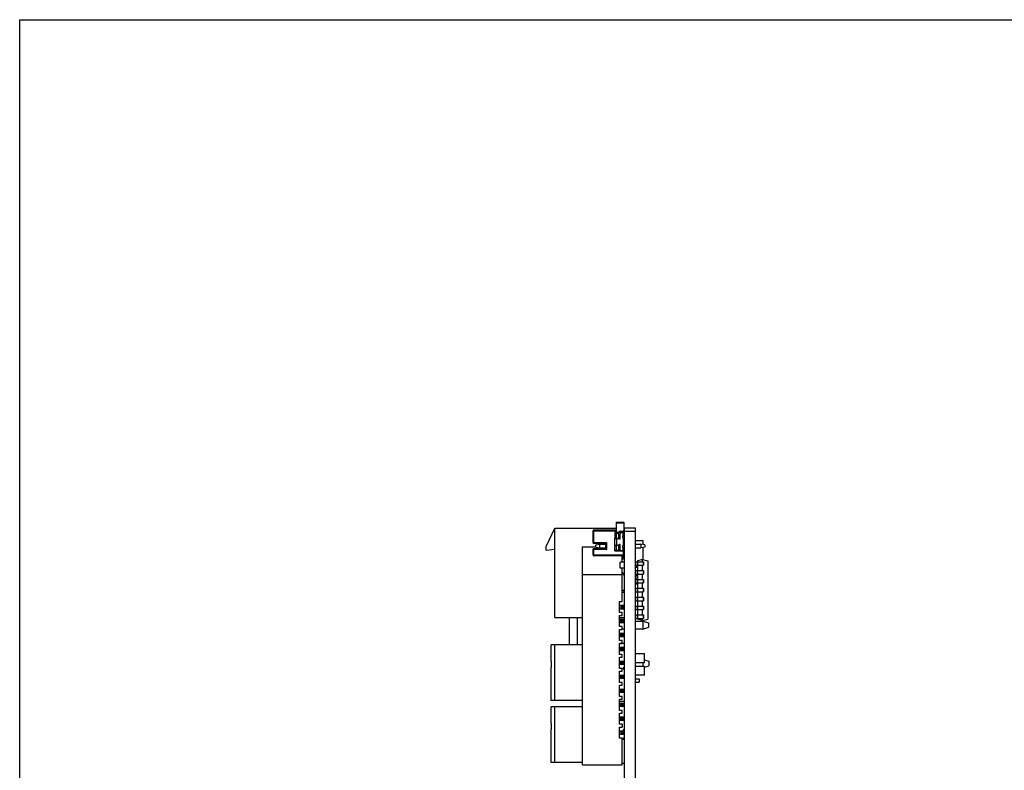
# Model space of a CAD drawing. Header units: millimetres. Extents: x 0 to 420, y 0 to 297.
# Tile 2 of 22: x 0 to 141, y 189 to 297. Entities that reach past the tile are written whole.
import ezdxf

# ---------------------------------------------------------------- set-up
doc = ezdxf.new("R2010")
doc.units = ezdxf.units.MM
doc.header["$LTSCALE"] = 23.1
doc.layers.get('0').update_dxf_attribs({"linetype": 'CONTINUOUS'})
doc.layers.add('00_COMPONENTS', color=7, linetype='CONTINUOUS')

msp = doc.modelspace()

# ---------------------------------------------------------------- linework, layer by layer
at = {"color": 7}
for p, q in [((0, 0), (0, 297)), ((0, 297), (420, 297))]:
    msp.add_line(p, q, dxfattribs=at)
at = {"layer": '00_COMPONENTS', "color": 7}
for p, q in [((85.44, 225.023), (85.44, 223.523)), ((85.44, 225.023), (86.54, 225.023)), ((86.54, 225.023), (86.54, 223.773)), ((75.44, 221.556), (76.64, 224.182)), ((76.64, 211.382), (76.64, 224.182)), ((76.64, 224.182), (85.44, 224.182)), ((82.14, 222.001), (82.14, 223.801)), ((82.24, 223.901), (85.44, 223.901)), ((85.24, 223.523), (85.24, 222.723)), ((86.64, 223.523), (85.24, 223.523)), ((85.24, 223.423), (85.84, 223.423)), ((85.47, 223.423), (85.47, 222.723)), ((85.84, 222.671), (85.84, 223.529)), ((86.023, 223.728), (86.54, 223.773)), ((86.04, 222.703), (86.04, 223.373)), ((86.64, 223.473), (86.14, 223.473)), ((86.39, 222.823), (86.39, 223.073)), ((86.39, 223.073), (86.64, 223.073)), ((86.44, 223.473), (86.44, 223.073)), ((86.54, 224.182), (86.64, 224.182)), ((86.54, 223.801), (86.64, 223.901)), ((86.54, 223.901), (86.64, 223.901)), ((86.64, 56.532), (86.64, 224.182)), ((88.24, 224.182), (86.64, 224.182)), ((88.24, 56.532), (88.24, 224.182)), ((75.44, 220.956), (75.44, 221.556)), ((80.64, 190.262), (80.64, 221.486)), ((80.64, 221.486), (82.54, 221.486)), ((82.14, 222.001), (82.24, 222.101)), ((82.14, 222.001), (83.94, 222.001)), ((82.54, 221.751), (83.108, 221.851)), ((82.54, 221.451), (82.54, 221.751)), ((82.54, 221.451), (83.108, 221.351)), ((83.108, 221.851), (83.94, 221.851)), ((83.94, 222.001), (84.04, 222.101)), ((83.94, 222.001), (83.94, 221.201)), ((85.24, 221.723), (85.24, 222.723)), ((85.24, 222.723), (85.84, 222.723)), ((85.24, 222.703), (85.767, 222.703)), ((85.24, 221.743), (85.767, 221.743)), ((85.24, 220.923), (85.24, 221.723)), ((85.24, 221.723), (85.84, 221.723)), ((85.44, 222.723), (85.44, 222.703)), ((85.44, 221.743), (85.44, 221.723)), ((85.47, 221.723), (85.47, 221.023)), ((85.84, 220.923), (85.84, 221.775)), ((86.04, 221.073), (86.04, 221.743)), ((86.39, 221.373), (86.39, 221.623)), ((86.49, 221.796), (86.49, 222.723)), ((88.24, 222.404), (89.256, 222.404)), ((88.24, 221.851), (88.973, 221.851)), ((89.54, 221.751), (88.973, 221.851)), ((89.54, 221.451), (88.973, 221.351)), ((89.256, 222.404), (89.256, 221.801)), ((89.54, 221.751), (89.54, 221.451)), ((76.64, 221.082), (75.44, 220.956)), ((82.14, 220.301), (82.14, 221.201)), ((82.14, 221.201), (82.24, 221.101)), ((83.94, 221.201), (82.14, 221.201)), ((86.44, 220.201), (82.24, 220.201)), ((83.108, 221.351), (83.94, 221.351)), ((83.94, 221.201), (84.04, 221.101)), ((85.24, 221.023), (85.84, 221.023)), ((85.24, 220.923), (86.64, 220.923)), ((86.14, 220.973), (86.64, 220.973)), ((86.29, 219.302), (86.29, 220.201)), ((86.64, 221.373), (86.39, 221.373)), ((86.44, 221.373), (86.44, 220.973)), ((86.44, 220.923), (86.44, 219.923)), ((88.24, 221.351), (88.973, 221.351)), ((89.256, 221.401), (89.256, 219.661)), ((86.031, 218.413), (86.031, 219.302)), ((86.64, 219.302), (86.031, 219.302)), ((86.44, 219.923), (86.64, 219.923)), ((88.24, 219.356), (89.364, 219.356)), ((88.24, 218.848), (89.364, 218.848)), ((88.24, 218.682), (88.489, 218.682)), ((89.239, 219.666), (88.489, 219.466)), ((88.489, 219.466), (88.489, 219.356)), ((88.489, 218.848), (88.489, 218.086)), ((88.49, 218.848), (88.49, 219.356)), ((89.239, 219.356), (89.239, 219.666)), ((89.239, 219.666), (89.988, 219.466)), ((89.239, 218.086), (89.239, 218.848)), ((89.364, 219.356), (89.364, 218.848)), ((89.988, 219.466), (89.988, 211.118)), ((86.29, 217.462), (80.64, 217.462)), ((86.64, 218.413), (86.031, 218.413)), ((86.29, 213.662), (86.29, 218.413)), ((88.24, 218.569), (88.489, 218.569)), ((88.24, 218.086), (89.364, 218.086)), ((88.24, 217.578), (89.364, 217.578)), ((88.24, 217.47), (88.39, 217.47)), ((88.37, 217.578), (88.37, 217.47)), ((88.39, 217.47), (88.39, 216.816)), ((88.39, 217.47), (88.489, 217.456)), ((88.489, 217.578), (88.489, 216.816)), ((88.49, 217.578), (88.49, 218.086)), ((89.239, 216.816), (89.239, 217.578)), ((89.364, 218.086), (89.364, 217.578)), ((90.04, 217.008), (90.04, 218.157)), ((88.24, 216.816), (89.364, 216.816)), ((88.24, 216.308), (89.364, 216.308)), ((88.24, 216.28), (88.37, 216.28)), ((88.24, 216.182), (88.489, 216.182)), ((88.37, 216.308), (88.37, 216.28)), ((88.489, 216.308), (88.489, 215.546)), ((88.49, 216.308), (88.49, 216.816)), ((89.239, 215.546), (89.239, 216.308)), ((89.364, 216.816), (89.364, 216.308)), ((86.29, 215.286), (86.64, 215.286)), ((86.29, 214.986), (86.49, 214.986)), ((86.49, 214.986), (86.64, 215.286)), ((88.24, 215.546), (89.364, 215.546)), ((88.24, 215.038), (89.364, 215.038)), ((88.489, 215.038), (88.489, 214.276)), ((88.49, 215.038), (88.49, 215.546)), ((89.239, 214.276), (89.239, 215.038)), ((89.364, 215.546), (89.364, 215.038)), ((85.94, 212.062), (85.94, 213.662)), ((85.94, 213.662), (86.29, 213.662)), ((85.94, 213.112), (86.64, 213.112)), ((86.14, 213.112), (86.14, 212.612)), ((86.29, 212.962), (86.14, 213.112)), ((86.64, 213.112), (86.49, 212.962)), ((88.24, 214.276), (89.364, 214.276)), ((88.24, 213.768), (89.364, 213.768)), ((88.24, 213.006), (89.364, 213.006)), ((88.489, 213.768), (88.489, 213.006)), ((88.49, 213.768), (88.49, 214.276)), ((88.49, 212.498), (88.49, 213.006)), ((89.239, 213.006), (89.239, 213.768)), ((89.364, 214.276), (89.364, 213.768)), ((89.364, 213.006), (89.364, 212.498)), ((85.94, 212.612), (86.64, 212.612)), ((86.29, 212.062), (85.94, 212.062)), ((85.94, 210.062), (85.94, 211.662)), ((85.94, 211.662), (86.29, 211.662)), ((86.29, 212.762), (86.14, 212.612)), ((86.29, 212.762), (86.29, 212.962)), ((86.29, 212.962), (86.49, 212.962)), ((86.49, 212.762), (86.29, 212.762)), ((86.29, 211.662), (86.29, 212.062)), ((86.49, 212.962), (86.49, 212.762)), ((86.49, 212.762), (86.64, 212.612)), ((88.24, 212.498), (89.364, 212.498)), ((88.24, 211.736), (89.364, 211.736)), ((88.489, 212.498), (88.489, 211.736)), ((88.49, 211.228), (88.49, 211.736)), ((89.239, 211.736), (89.239, 212.498)), ((89.364, 211.736), (89.364, 211.228)), ((76.64, 211.382), (80.64, 211.382)), ((78.77, 207.473), (78.77, 211.382)), ((79.91, 207.473), (79.91, 211.382)), ((85.94, 211.382), (86.64, 211.382)), ((85.94, 211.112), (86.64, 211.112)), ((86.64, 210.612), (85.94, 210.612)), ((86.14, 210.612), (86.14, 211.112)), ((86.29, 210.962), (86.14, 211.112)), ((86.14, 210.612), (86.29, 210.762)), ((86.29, 210.762), (86.29, 210.962)), ((86.29, 210.962), (86.49, 210.962)), ((86.49, 210.762), (86.29, 210.762)), ((86.49, 210.962), (86.64, 211.112)), ((86.49, 210.962), (86.49, 210.762)), ((86.49, 210.762), (86.64, 210.612)), ((88.24, 211.228), (89.364, 211.228)), ((88.24, 210.852), (89.29, 210.852)), ((88.489, 211.228), (88.489, 211.118)), ((89.239, 210.918), (88.489, 211.118)), ((89.239, 210.918), (89.239, 211.228)), ((89.239, 210.918), (89.988, 211.118)), ((89.29, 210.852), (89.29, 209.712)), ((89.29, 210.852), (90.14, 210.607)), ((90.14, 209.957), (90.14, 210.607)), ((86.29, 210.062), (85.94, 210.062)), ((85.94, 208.062), (85.94, 209.662)), ((85.94, 209.662), (86.29, 209.662)), ((85.94, 209.112), (86.64, 209.112)), ((86.14, 208.612), (86.14, 209.112)), ((86.29, 208.962), (86.14, 209.112)), ((86.14, 208.612), (86.29, 208.762)), ((86.29, 209.662), (86.29, 210.062)), ((86.64, 209.712), (86.29, 209.712)), ((86.29, 208.762), (86.29, 208.962)), ((86.29, 208.962), (86.49, 208.962)), ((86.49, 208.762), (86.29, 208.762)), ((86.49, 208.962), (86.64, 209.112)), ((86.49, 208.962), (86.49, 208.762)), ((86.49, 208.762), (86.64, 208.612)), ((89.29, 209.712), (88.24, 209.712)), ((89.29, 209.712), (90.14, 209.957)), ((76.14, 205.071), (76.14, 207.473)), ((80.64, 207.473), (76.14, 207.473)), ((76.64, 199.473), (76.64, 207.473)), ((86.64, 208.612), (85.94, 208.612)), ((86.29, 208.062), (85.94, 208.062)), ((85.94, 206.062), (85.94, 207.662)), ((85.94, 207.662), (86.29, 207.662)), ((86.64, 207.623), (85.94, 207.623)), ((86.29, 207.662), (86.29, 208.062)), ((85.94, 207.112), (86.64, 207.112)), ((86.64, 206.612), (85.94, 206.612)), ((86.29, 206.062), (85.94, 206.062)), ((86.14, 206.612), (86.14, 207.112)), ((86.29, 206.962), (86.14, 207.112)), ((86.14, 206.612), (86.29, 206.762)), ((86.29, 206.762), (86.29, 206.962)), ((86.29, 206.962), (86.49, 206.962)), ((86.49, 206.762), (86.29, 206.762)), ((86.29, 205.662), (86.29, 206.062)), ((86.49, 206.962), (86.64, 207.112)), ((86.49, 206.962), (86.49, 206.762)), ((86.49, 206.762), (86.64, 206.612)), ((89.49, 206.138), (88.24, 206.138)), ((89.49, 204.888), (89.49, 206.138)), ((85.94, 204.062), (85.94, 205.662)), ((85.94, 205.662), (86.29, 205.662)), ((85.94, 205.112), (86.64, 205.112)), ((86.64, 204.612), (85.94, 204.612)), ((86.14, 204.612), (86.14, 205.112)), ((86.29, 204.962), (86.14, 205.112)), ((86.14, 204.612), (86.29, 204.762)), ((86.29, 204.762), (86.29, 204.962)), ((86.29, 204.962), (86.49, 204.962)), ((86.49, 204.762), (86.29, 204.762)), ((86.49, 204.962), (86.64, 205.112)), ((86.49, 204.962), (86.49, 204.762)), ((86.49, 204.762), (86.64, 204.612)), ((89.49, 204.888), (88.24, 204.888)), ((89.29, 204.888), (89.29, 204.36)), ((89.49, 205.295), (90.14, 205.107)), ((90.14, 205.107), (90.14, 204.457)), ((76.14, 199.473), (76.14, 204.191)), ((86.29, 204.062), (85.94, 204.062)), ((85.94, 202.062), (85.94, 203.662)), ((85.94, 203.662), (86.29, 203.662)), ((86.29, 203.662), (86.29, 204.062)), ((86.44, 204.173), (86.44, 203.973)), ((86.64, 204.173), (86.44, 204.173)), ((86.64, 203.973), (86.44, 203.973)), ((89.49, 204.36), (88.24, 204.36)), ((89.49, 204.27), (90.14, 204.457)), ((89.49, 203.11), (89.49, 204.36)), ((85.94, 203.112), (86.64, 203.112)), ((86.64, 202.612), (85.94, 202.612)), ((86.29, 202.062), (85.94, 202.062)), ((86.14, 202.612), (86.14, 203.112)), ((86.29, 202.962), (86.14, 203.112)), ((86.14, 202.612), (86.29, 202.762)), ((86.29, 202.762), (86.29, 202.962)), ((86.29, 202.962), (86.49, 202.962)), ((86.49, 202.762), (86.29, 202.762)), ((86.29, 201.662), (86.29, 202.062)), ((86.49, 202.962), (86.64, 203.112)), ((86.49, 202.962), (86.49, 202.762)), ((86.49, 202.762), (86.64, 202.612)), ((89.49, 203.11), (88.24, 203.11)), ((88.24, 202.588), (88.74, 202.588)), ((88.24, 202.088), (88.74, 202.088)), ((88.74, 202.588), (88.74, 202.088)), ((85.94, 200.062), (85.94, 201.662)), ((85.94, 201.662), (86.29, 201.662)), ((85.94, 201.112), (86.64, 201.112)), ((86.64, 200.612), (85.94, 200.612)), ((86.14, 200.612), (86.14, 201.112)), ((86.29, 200.962), (86.14, 201.112)), ((86.14, 200.612), (86.29, 200.762)), ((86.29, 200.762), (86.29, 200.962)), ((86.29, 200.962), (86.49, 200.962)), ((86.49, 200.762), (86.29, 200.762)), ((86.49, 200.962), (86.64, 201.112)), ((86.49, 200.962), (86.49, 200.762)), ((86.49, 200.762), (86.64, 200.612)), ((80.64, 199.473), (76.14, 199.473)), ((86.29, 200.062), (85.94, 200.062)), ((85.94, 198.062), (85.94, 199.662)), ((85.94, 199.662), (86.29, 199.662)), ((86.64, 199.323), (85.94, 199.323)), ((85.94, 199.112), (86.64, 199.112)), ((86.14, 198.612), (86.14, 199.112)), ((86.29, 198.962), (86.14, 199.112)), ((86.29, 199.662), (86.29, 200.062)), ((86.29, 198.762), (86.29, 198.962)), ((86.29, 198.962), (86.49, 198.962)), ((86.49, 198.962), (86.64, 199.112)), ((86.49, 198.962), (86.49, 198.762)), ((76.14, 196.181), (76.14, 198.583)), ((80.64, 198.583), (76.14, 198.583)), ((76.64, 190.583), (76.64, 198.583)), ((86.64, 198.612), (85.94, 198.612)), ((86.29, 198.062), (85.94, 198.062)), ((85.94, 196.062), (85.94, 197.662)), ((85.94, 197.662), (86.29, 197.662)), ((86.14, 198.612), (86.29, 198.762)), ((86.49, 198.762), (86.29, 198.762)), ((86.29, 197.662), (86.29, 198.062)), ((86.49, 198.762), (86.64, 198.612)), ((85.94, 197.112), (86.64, 197.112)), ((86.64, 196.612), (85.94, 196.612)), ((86.29, 196.062), (85.94, 196.062)), ((86.14, 196.612), (86.14, 197.112)), ((86.29, 196.962), (86.14, 197.112)), ((86.14, 196.612), (86.29, 196.762)), ((86.29, 196.762), (86.29, 196.962)), ((86.29, 196.962), (86.49, 196.962)), ((86.49, 196.762), (86.29, 196.762)), ((86.29, 196.062), (86.29, 195.662)), ((86.49, 196.962), (86.64, 197.112)), ((86.49, 196.962), (86.49, 196.762)), ((86.49, 196.762), (86.64, 196.612)), ((76.14, 190.583), (76.14, 195.301)), ((85.94, 194.062), (85.94, 195.662)), ((85.94, 195.662), (86.29, 195.662)), ((85.94, 195.112), (86.64, 195.112)), ((86.14, 195.112), (86.14, 194.612)), ((86.29, 194.962), (86.14, 195.112)), ((86.29, 194.762), (86.14, 194.612)), ((86.29, 194.762), (86.29, 194.962)), ((86.29, 194.962), (86.49, 194.962)), ((86.49, 194.762), (86.29, 194.762)), ((86.44, 195.283), (86.44, 195.112)), ((86.64, 195.283), (86.44, 195.283)), ((86.64, 195.112), (86.49, 194.962)), ((86.49, 194.962), (86.49, 194.762)), ((86.49, 194.762), (86.64, 194.612)), ((86.64, 194.612), (85.94, 194.612)), ((86.29, 194.062), (85.94, 194.062)), ((86.29, 190.262), (86.29, 194.062)), ((86.44, 194.083), (86.44, 193.883)), ((86.64, 194.083), (86.44, 194.083)), ((86.64, 193.883), (86.44, 193.883)), ((80.64, 190.583), (76.14, 190.583)), ((86.64, 190.433), (86.29, 190.433)), ((80.64, 190.262), (86.29, 190.262))]:
    msp.add_line(p, q, dxfattribs=at)
at = {"layer": '00_COMPONENTS', "color": 4}
for p, q in [((86.54, 224.873), (85.44, 224.873)), ((82.14, 223.801), (85.44, 223.801)), ((82.24, 222.101), (82.24, 223.901)), ((86.39, 223.473), (86.39, 223.073)), ((86.44, 223.173), (86.64, 223.173)), ((86.54, 223.523), (86.54, 223.773)), ((88.24, 223.682), (86.64, 223.682)), ((82.24, 222.101), (84.04, 222.101)), ((84.04, 222.101), (84.04, 221.101)), ((85.49, 222.703), (85.49, 221.743)), ((86.44, 220.301), (82.14, 220.301)), ((82.24, 220.201), (82.24, 221.101)), ((84.04, 221.101), (82.24, 221.101)), ((86.39, 221.373), (86.39, 220.973)), ((86.64, 221.273), (86.44, 221.273)), ((88.559, 218.848), (88.559, 219.356)), ((89.296, 219.356), (89.296, 218.848)), ((88.559, 217.578), (88.559, 218.086)), ((89.296, 218.086), (89.296, 217.578)), ((88.559, 216.308), (88.559, 216.816)), ((89.296, 216.816), (89.296, 216.308)), ((88.559, 215.038), (88.559, 215.546)), ((89.296, 215.546), (89.296, 215.038)), ((88.559, 213.768), (88.559, 214.276)), ((88.559, 212.498), (88.559, 213.006)), ((89.296, 214.276), (89.296, 213.768)), ((89.296, 213.006), (89.296, 212.498)), ((88.559, 211.228), (88.559, 211.736)), ((89.296, 211.736), (89.296, 211.228)), ((76.14, 205.071), (76.14, 204.191)), ((76.14, 196.181), (76.14, 195.301))]:
    msp.add_line(p, q, dxfattribs=at)
at = {"layer": '00_COMPONENTS', "color": 7}
for points in [[(86.54, 223.801), (86.556, 223.816), (86.57, 223.83), (86.584, 223.845), (86.598, 223.859), (86.611, 223.871), (86.622, 223.883), (86.63, 223.893), (86.637, 223.899), (86.64, 223.901)], [(82.14, 222.001), (82.143, 222.005), (82.149, 222.011), (82.159, 222.02), (82.17, 222.031), (82.183, 222.044)], [(82.197, 222.058), (82.212, 222.072), (82.226, 222.086), (82.24, 222.101)], [(83.94, 222.001), (83.944, 222.004), (83.951, 222.01), (83.959, 222.02), (83.97, 222.031), (83.983, 222.044)], [(83.997, 222.058), (84.011, 222.072), (84.025, 222.087), (84.04, 222.101)], [(82.14, 221.201), (82.144, 221.199), (82.151, 221.193), (82.159, 221.183), (82.17, 221.171), (82.183, 221.159), (82.197, 221.145), (82.211, 221.13), (82.225, 221.116), (82.24, 221.101)], [(83.94, 221.201), (83.943, 221.197), (83.949, 221.191), (83.959, 221.183), (83.97, 221.172), (83.983, 221.159)], [(83.997, 221.145), (84.012, 221.131), (84.026, 221.116), (84.04, 221.101)]]:
    msp.add_lwpolyline(points, dxfattribs=at)
for centre, radius, start, end in [((82.24, 223.801), 0.1, 90, 180), ((86.04, 223.529), 0.2, 95, 180), ((86.14, 223.373), 0.1, 90, 180), ((85.767, 222.603), 0.1, 30, 90), ((85.767, 221.843), 0.1, 270, 330), ((85.94, 222.703), 0.1, 210, 360), ((85.94, 221.743), 0.1, 0, 150), ((86.49, 222.823), 0.1, 180, 270), ((86.49, 221.623), 0.1, 120, 180), ((86.39, 221.796), 0.1, 300, 360), ((82.24, 220.301), 0.1, 180, 270), ((86.14, 221.073), 0.1, 180, 270), ((85.84, 220.286), 0.8, 304.23313, 333.04179), ((85.84, 217.186), 0.8, 0, 55.76687), ((85.847, 214.714), 5.425, 39.38641, 40.24097), ((85.848, 220.45), 5.425, 319.75892, 320.61359)]:
    msp.add_arc(centre, radius, start, end, dxfattribs=at)
for points, knots in [([(83.108, 221.351), (83.108, 221.351), (83.107, 221.354), (83.108, 221.357), (83.108, 221.363), (83.109, 221.371), (83.109, 221.382), (83.11, 221.4), (83.11, 221.427), (83.109, 221.464), (83.108, 221.523), (83.107, 221.601), (83.108, 221.68), (83.11, 221.738), (83.111, 221.776), (83.111, 221.803), (83.11, 221.821), (83.11, 221.832), (83.109, 221.84), (83.109, 221.846), (83.107, 221.849), (83.108, 221.851), (83.108, 221.851)], [0, 0, 0, 0, 0.0024764, 0.0097949, 0.0217963, 0.0383251, 0.0592289, 0.0843592, 0.1465579, 0.2223874, 0.3087338, 0.4999976, 0.6912589, 0.77759, 0.8533923, 0.9155673, 0.9406947, 0.9616044, 0.9781487, 0.9901724, 0.9975127, 1, 1, 1, 1]), ([(88.973, 221.851), (88.973, 221.851), (88.974, 221.849), (88.972, 221.846), (88.972, 221.84), (88.971, 221.832), (88.971, 221.821), (88.97, 221.803), (88.97, 221.776), (88.971, 221.738), (88.973, 221.68), (88.974, 221.601), (88.973, 221.523), (88.972, 221.464), (88.971, 221.427), (88.971, 221.4), (88.972, 221.382), (88.972, 221.371), (88.973, 221.363), (88.973, 221.357), (88.974, 221.354), (88.973, 221.351), (88.973, 221.351)], [0, 0, 0, 0, 0.0024873, 0.0098276, 0.0218513, 0.0383956, 0.0593053, 0.0844327, 0.1466077, 0.22241, 0.3087411, 0.5000024, 0.6912662, 0.7776126, 0.8534421, 0.9156408, 0.9407711, 0.9616749, 0.9782037, 0.9902051, 0.9975236, 1, 1, 1, 1])]:
    msp.add_open_spline(points, degree=3, knots=knots, dxfattribs=at)

doc.saveas('drawing.dxf')
